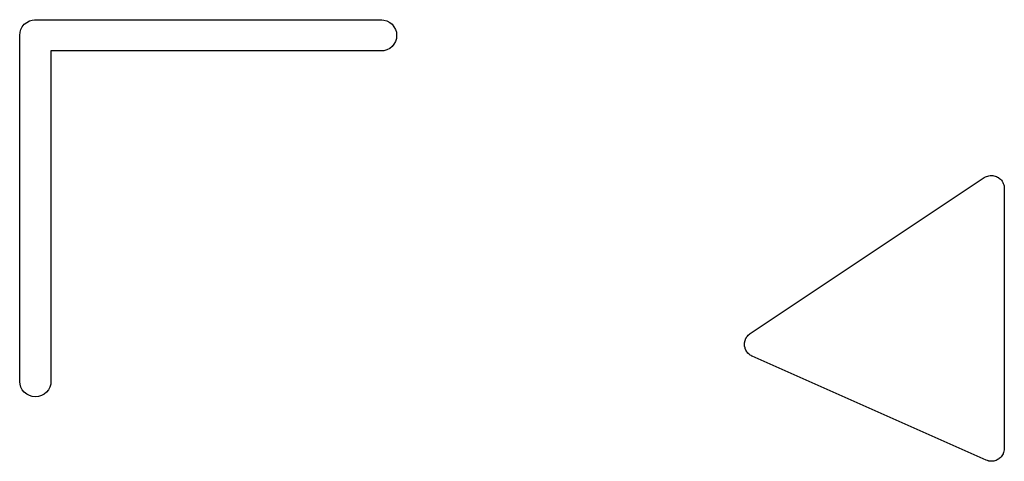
# Model space of a CAD drawing. Extents: x 0.02 to 3.89, y 0.07 to 3.88.
# Tile 148 of 172: x 3.72 to 3.87, y 2.41 to 2.48. Entities that reach past the tile are written whole.
import ezdxf

# ---------------------------------------------------------------- set-up
doc = ezdxf.new("R2010")
doc.units = 0
doc.header["$MEASUREMENT"] = 0
doc.layers.add('BLACK', color=7, linetype='CONTINUOUS')

msp = doc.modelspace()

# ---------------------------------------------------------------- linework, layer by layer
at = {"layer": 'BLACK', "linetype": 'CONTINUOUS'}
for p, q in [((3.72392, 2.47792), (3.72433, 2.47814)), ((3.72433, 2.47814), (3.72477, 2.47827)), ((3.72477, 2.47827), (3.72512, 2.47831)), ((3.72512, 2.47831), (3.72524, 2.47832)), ((3.72512, 2.47831), (3.72512, 2.47831)), ((3.72524, 2.47832), (3.72535, 2.47831)), ((3.72535, 2.47831), (3.77771, 2.47831)), ((3.77771, 2.47831), (3.77806, 2.47827)), ((3.77806, 2.47827), (3.77851, 2.47814)), ((3.77851, 2.47814), (3.77892, 2.47792)), ((3.72291, 2.47641), (3.72304, 2.47685)), ((3.72304, 2.47685), (3.72326, 2.47726)), ((3.72326, 2.47726), (3.72356, 2.47762)), ((3.72356, 2.47762), (3.72392, 2.47792)), ((3.77892, 2.47792), (3.77928, 2.47762)), ((3.77928, 2.47762), (3.77957, 2.47726)), ((3.77957, 2.47726), (3.77979, 2.47685)), ((3.77979, 2.47685), (3.77993, 2.47641)), ((3.72286, 2.47594), (3.72291, 2.47641)), ((3.72287, 2.47583), (3.72286, 2.47594)), ((3.72287, 2.42347), (3.72287, 2.47583)), ((3.77993, 2.47548), (3.77979, 2.47504)), ((3.77993, 2.47641), (3.77997, 2.47594)), ((3.77997, 2.47594), (3.77993, 2.47548)), ((3.77771, 2.47358), (3.7276, 2.47358)), ((3.7276, 2.47358), (3.7276, 2.42347)), ((3.77806, 2.47362), (3.77771, 2.47358)), ((3.77851, 2.47375), (3.77806, 2.47362)), ((3.77892, 2.47397), (3.77851, 2.47375)), ((3.77928, 2.47427), (3.77892, 2.47397)), ((3.77957, 2.47463), (3.77928, 2.47427)), ((3.77979, 2.47504), (3.77957, 2.47463)), ((3.83355, 2.43077), (3.86899, 2.45439)), ((3.86899, 2.45439), (3.869, 2.4544)), ((3.869, 2.4544), (3.86901, 2.45441)), ((3.869, 2.4544), (3.869, 2.4544)), ((3.869, 2.4544), (3.869, 2.4544)), ((3.86901, 2.45441), (3.86918, 2.45449)), ((3.86918, 2.45449), (3.86934, 2.45458)), ((3.86934, 2.45458), (3.86935, 2.45458)), ((3.86935, 2.45459), (3.86953, 2.45464)), ((3.86935, 2.45458), (3.86935, 2.45459)), ((3.86953, 2.45464), (3.86971, 2.45469)), ((3.86971, 2.45469), (3.86972, 2.45469)), ((3.86972, 2.45469), (3.86991, 2.45471)), ((3.86972, 2.45469), (3.86972, 2.45469)), ((3.86991, 2.45471), (3.87009, 2.45472)), ((3.87009, 2.45472), (3.8701, 2.45472)), ((3.8701, 2.45472), (3.8701, 2.45472)), ((3.8701, 2.45472), (3.87029, 2.4547)), ((3.87029, 2.4547), (3.87047, 2.45468)), ((3.87047, 2.45468), (3.87048, 2.45468)), ((3.87048, 2.45468), (3.87048, 2.45468)), ((3.87048, 2.45468), (3.87066, 2.45463)), ((3.87066, 2.45463), (3.87084, 2.45457)), ((3.87084, 2.45457), (3.87085, 2.45457)), ((3.87085, 2.45457), (3.87085, 2.45457)), ((3.87085, 2.45457), (3.87101, 2.45448)), ((3.87101, 2.45448), (3.87118, 2.45439)), ((3.87118, 2.45439), (3.87118, 2.45438)), ((3.87118, 2.45438), (3.87119, 2.45438)), ((3.87119, 2.45438), (3.87132, 2.45427)), ((3.87132, 2.45427), (3.87148, 2.45414)), ((3.87148, 2.45414), (3.87148, 2.45414)), ((3.87148, 2.45414), (3.87148, 2.45414)), ((3.87148, 2.45414), (3.8716, 2.45399)), ((3.8716, 2.45399), (3.87172, 2.45385)), ((3.87172, 2.45385), (3.87172, 2.45384)), ((3.87172, 2.45384), (3.87172, 2.45384)), ((3.87172, 2.45384), (3.87181, 2.45367)), ((3.87181, 2.45367), (3.8719, 2.45351)), ((3.8719, 2.45351), (3.8719, 2.4535)), ((3.8719, 2.4535), (3.8719, 2.4535)), ((3.8719, 2.4535), (3.87196, 2.45332)), ((3.87196, 2.45332), (3.87201, 2.45314)), ((3.87201, 2.45314), (3.87201, 2.45313)), ((3.87201, 2.45313), (3.87201, 2.45313)), ((3.87201, 2.45313), (3.87203, 2.45295)), ((3.87203, 2.45295), (3.87205, 2.45276)), ((3.87205, 2.45276), (3.87205, 2.41339)), ((3.83304, 2.43028), (3.83315, 2.4304)), ((3.83315, 2.4304), (3.83326, 2.43053)), ((3.83326, 2.43053), (3.83328, 2.43055)), ((3.83328, 2.43055), (3.8333, 2.43057)), ((3.8333, 2.43057), (3.83343, 2.43067)), ((3.83343, 2.43067), (3.83355, 2.43077)), ((3.83268, 2.4292), (3.8327, 2.42936)), ((3.83268, 2.42917), (3.83268, 2.4292)), ((3.83268, 2.42914), (3.83268, 2.42917)), ((3.83269, 2.42898), (3.83268, 2.42914)), ((3.8327, 2.42882), (3.83269, 2.42898)), ((3.8327, 2.42936), (3.83272, 2.42953)), ((3.83271, 2.42879), (3.8327, 2.42882)), ((3.83272, 2.42953), (3.83273, 2.42955)), ((3.83273, 2.42958), (3.83278, 2.42974)), ((3.83273, 2.42955), (3.83273, 2.42958)), ((3.83278, 2.42974), (3.83283, 2.42989)), ((3.83283, 2.42989), (3.83284, 2.42992)), ((3.83284, 2.42992), (3.83285, 2.42995)), ((3.83285, 2.42995), (3.83293, 2.43009)), ((3.83293, 2.43009), (3.83301, 2.43023)), ((3.83301, 2.43023), (3.83303, 2.43025)), ((3.83303, 2.43025), (3.83304, 2.43028)), ((3.83271, 2.42876), (3.83271, 2.42879)), ((3.83276, 2.4286), (3.83271, 2.42876)), ((3.8328, 2.42845), (3.83276, 2.4286)), ((3.83281, 2.42842), (3.8328, 2.42845)), ((3.83282, 2.42839), (3.83281, 2.42842)), ((3.8329, 2.42825), (3.83282, 2.42839)), ((3.83297, 2.4281), (3.8329, 2.42825)), ((3.83299, 2.42808), (3.83297, 2.4281)), ((3.833, 2.42805), (3.83299, 2.42808)), ((3.8331, 2.42793), (3.833, 2.42805)), ((3.8332, 2.4278), (3.8331, 2.42793)), ((3.83322, 2.42778), (3.8332, 2.4278)), ((3.83324, 2.42775), (3.83322, 2.42778)), ((3.83337, 2.42765), (3.83324, 2.42775)), ((3.83349, 2.42754), (3.83337, 2.42765)), ((3.83351, 2.42753), (3.83349, 2.42754)), ((3.83354, 2.42751), (3.83351, 2.42753)), ((3.83368, 2.42743), (3.83354, 2.42751)), ((3.83382, 2.42735), (3.83368, 2.42743)), ((3.83385, 2.42733), (3.83382, 2.42735)), ((3.86928, 2.41159), (3.83385, 2.42733)), ((3.72291, 2.42312), (3.72287, 2.42347)), ((3.72304, 2.42267), (3.72291, 2.42312)), ((3.72756, 2.42312), (3.72743, 2.42267)), ((3.7276, 2.42347), (3.72756, 2.42312)), ((3.72326, 2.42226), (3.72304, 2.42267)), ((3.72356, 2.4219), (3.72326, 2.42226)), ((3.72392, 2.42161), (3.72356, 2.4219)), ((3.72433, 2.42139), (3.72392, 2.42161)), ((3.72477, 2.42125), (3.72433, 2.42139)), ((3.72614, 2.42139), (3.7257, 2.42125)), ((3.72655, 2.42161), (3.72614, 2.42139)), ((3.72691, 2.4219), (3.72655, 2.42161)), ((3.72721, 2.42226), (3.72691, 2.4219)), ((3.72743, 2.42267), (3.72721, 2.42226)), ((3.72524, 2.42121), (3.72477, 2.42125)), ((3.7257, 2.42125), (3.72524, 2.42121)), ((3.87179, 2.41242), (3.8717, 2.41227)), ((3.87187, 2.41257), (3.87179, 2.41242)), ((3.87188, 2.41259), (3.87187, 2.41257)), ((3.87189, 2.41261), (3.87188, 2.41259)), ((3.87194, 2.41277), (3.87189, 2.41261)), ((3.872, 2.41294), (3.87194, 2.41277)), ((3.87202, 2.41315), (3.872, 2.41298)), ((3.872, 2.41298), (3.872, 2.41296)), ((3.872, 2.41296), (3.872, 2.41294)), ((3.87205, 2.41332), (3.87202, 2.41315)), ((3.87205, 2.41336), (3.87204, 2.41334)), ((3.87204, 2.41334), (3.87205, 2.41332)), ((3.87205, 2.41339), (3.87205, 2.41336)), ((3.8693, 2.41158), (3.86928, 2.41159)), ((3.86932, 2.41157), (3.8693, 2.41158)), ((3.86948, 2.41152), (3.86932, 2.41157)), ((3.86964, 2.41147), (3.86948, 2.41152)), ((3.86966, 2.41146), (3.86964, 2.41147)), ((3.86968, 2.41146), (3.86966, 2.41146)), ((3.86985, 2.41144), (3.86968, 2.41146)), ((3.87003, 2.41142), (3.86985, 2.41144)), ((3.87004, 2.41142), (3.87003, 2.41142)), ((3.87006, 2.41142), (3.87004, 2.41142)), ((3.87024, 2.41143), (3.87006, 2.41142)), ((3.87041, 2.41145), (3.87024, 2.41143)), ((3.87043, 2.41145), (3.87041, 2.41145)), ((3.87045, 2.41145), (3.87043, 2.41145)), ((3.87061, 2.4115), (3.87045, 2.41145)), ((3.87078, 2.41155), (3.87061, 2.4115)), ((3.8708, 2.41156), (3.87078, 2.41155)), ((3.87082, 2.41156), (3.8708, 2.41156)), ((3.87097, 2.41164), (3.87082, 2.41156)), ((3.87112, 2.41172), (3.87097, 2.41164)), ((3.87114, 2.41173), (3.87112, 2.41172)), ((3.87116, 2.41174), (3.87114, 2.41173)), ((3.87129, 2.41185), (3.87116, 2.41174)), ((3.87143, 2.41195), (3.87129, 2.41185)), ((3.87144, 2.41197), (3.87143, 2.41195)), ((3.87146, 2.41198), (3.87144, 2.41197)), ((3.87157, 2.41211), (3.87146, 2.41198)), ((3.87168, 2.41224), (3.87157, 2.41211)), ((3.87169, 2.41226), (3.87168, 2.41224)), ((3.8717, 2.41227), (3.87169, 2.41226))]:
    msp.add_line(p, q, dxfattribs=at)

doc.saveas('drawing.dxf')
